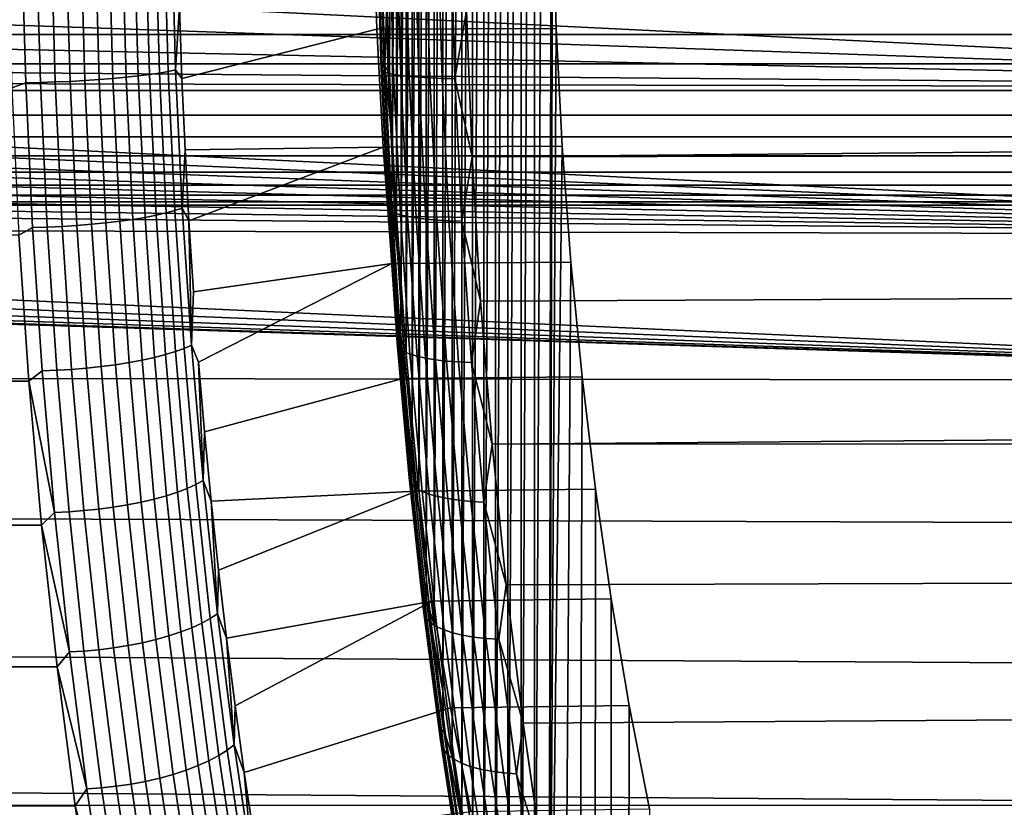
# Model space of a CAD drawing. Header units: metres. Extents: x -22 to 239, y -22 to 22.
# Tile 124 of 256: x 103.24 to 109.17, y -6.13 to -1.38. Entities that reach past the tile are written whole.
import ezdxf

# ---------------------------------------------------------------- set-up
doc = ezdxf.new("R2010")
doc.units = ezdxf.units.M
doc.layers.add('solid_10_151_033_XXX', color=7, linetype='CONTINUOUS')

msp = doc.modelspace()

# ---------------------------------------------------------------- linework, layer by layer
at = {"layer": 'solid_10_151_033_XXX'}
for points in [[(106.342361, -8.431318, 181.994614), (106.342354, 8.431295, 181.994629), (106.427887, 8.777637, 181.759644)], [(106.442131, 0, 181.72049), (106.427887, -8.777658, 181.759628), (106.342361, -8.431318, 181.994614), (106.427887, 8.777637, 181.759644)], [(106.260315, -8.077883, 182.220047), (106.260307, 8.07786, 182.220047), (106.342354, 8.431295, 181.994629)], [(106.342361, -8.431318, 181.994614), (106.260315, -8.077883, 182.220047), (106.342354, 8.431295, 181.994629)], [(106.181801, -7.717584, 182.435745), (106.181793, 7.71756, 182.43576), (106.260307, 8.07786, 182.220047)], [(106.260315, -8.077883, 182.220047), (106.181801, -7.717584, 182.435745), (106.260307, 8.07786, 182.220047)], [(106.106903, -7.350751, 182.641525), (106.106895, 7.350727, 182.641541), (106.181793, 7.71756, 182.43576)], [(106.181801, -7.717584, 182.435745), (106.106903, -7.350751, 182.641525), (106.181793, 7.71756, 182.43576)], [(106.035683, -6.977709, 182.837204), (106.035675, 6.97768, 182.837219), (106.106895, 7.350727, 182.641541)], [(106.106903, -7.350751, 182.641525), (106.035683, -6.977709, 182.837204), (106.106895, 7.350727, 182.641541)], [(105.968185, -6.598697, 183.022644), (105.968178, 6.598661, 183.022659), (106.035675, 6.97768, 182.837219)], [(106.035683, -6.977709, 182.837204), (105.968185, -6.598697, 183.022644), (106.035675, 6.97768, 182.837219)], [(105.904472, -6.214032, 183.197693), (105.904465, 6.213986, 183.197723), (105.968178, 6.598661, 183.022659)], [(105.968185, -6.598697, 183.022644), (105.904472, -6.214032, 183.197693), (105.968178, 6.598661, 183.022659)], [(105.844604, -5.824073, 183.362183), (105.844597, 5.824012, 183.362198), (105.904465, 6.213986, 183.197723)], [(105.904472, -6.214032, 183.197693), (105.844604, -5.824073, 183.362183), (105.904465, 6.213986, 183.197723)], [(105.788628, -5.429069, 183.515976), (105.78862, 5.42899, 183.516006), (105.844597, 5.824012, 183.362198)], [(105.844604, -5.824073, 183.362183), (105.788628, -5.429069, 183.515976), (105.844597, 5.824012, 183.362198)], [(105.73658, -5.029309, 183.658981), (105.736565, 5.029214, 183.659012), (105.78862, 5.42899, 183.516006)], [(105.788628, -5.429069, 183.515976), (105.73658, -5.029309, 183.658981), (105.78862, 5.42899, 183.516006)], [(105.68853, -4.625257, 183.791), (105.688515, 4.625154, 183.791031), (105.736565, 5.029214, 183.659012)], [(105.73658, -5.029309, 183.658981), (105.68853, -4.625257, 183.791), (105.736565, 5.029214, 183.659012)], [(105.644516, -4.217257, 183.911926), (105.644508, 4.217156, 183.911957), (105.688515, 4.625154, 183.791031)], [(105.68853, -4.625257, 183.791), (105.644516, -4.217257, 183.911926), (105.688515, 4.625154, 183.791031)], [(105.604584, -3.805688, 184.021637), (105.604576, 3.805596, 184.021667), (105.644508, 4.217156, 183.911957)], [(105.644516, -4.217257, 183.911926), (105.604584, -3.805688, 184.021637), (105.644508, 4.217156, 183.911957)], [(105.568771, -3.391014, 184.120026), (105.568764, 3.390929, 184.120056), (105.604576, 3.805596, 184.021667)], [(105.604584, -3.805688, 184.021637), (105.568771, -3.391014, 184.120026), (105.604576, 3.805596, 184.021667)], [(105.537102, -2.973504, 184.207031), (105.537102, 2.973421, 184.207047), (105.568764, 3.390929, 184.120056)], [(105.568771, -3.391014, 184.120026), (105.537102, -2.973504, 184.207031), (105.568764, 3.390929, 184.120056)], [(105.509598, -2.553422, 184.282593), (105.509598, 2.553334, 184.282608), (105.537102, 2.973421, 184.207047)], [(105.537102, -2.973504, 184.207031), (105.509598, -2.553422, 184.282593), (105.537102, 2.973421, 184.207047)], [(105.48629, -2.131182, 184.346649), (105.486282, 2.131088, 184.346664), (105.509598, 2.553334, 184.282608)], [(105.509598, -2.553422, 184.282593), (105.48629, -2.131182, 184.346649), (105.509598, 2.553334, 184.282608)], [(105.467194, -1.707139, 184.399124), (105.467186, 1.707041, 184.399139), (105.486282, 2.131088, 184.346664)], [(105.48629, -2.131182, 184.346649), (105.467194, -1.707139, 184.399124), (105.486282, 2.131088, 184.346664)], [(105.467194, -1.707139, 184.399124), (105.452316, -1.281595, 184.439987), (105.467186, 1.707041, 184.399139)], [(106.442131, 0, 181.72049), (106.449631, -0.717429, 181.69989), (106.427887, -8.777658, 181.759628)], [(97.655838, -0.739289, 149.009796), (114.092178, -0.897125, 155.000732), (114.066383, -1.791428, 155.071625), (97.583008, -0.978365, 148.996964)], [(105.369026, -0.719589, 181.306442), (104.2006, -1.301291, 184.516678), (104.215439, -1.73361, 184.475906), (105.391624, -1.436431, 181.244354)], [(106.449631, -0.717429, 181.69989), (105.369026, -0.719589, 181.306442), (105.391624, -1.436431, 181.244354), (106.472092, -1.432189, 181.638168)], [(106.449631, -0.717429, 181.69989), (106.472092, -1.432189, 181.638168), (106.427887, -8.777658, 181.759628)], [(105.415474, -0.829198, 184.555573), (105.439323, -1.655787, 184.490051), (105.423248, -1.665702, 184.57785), (105.399261, -0.834163, 184.643753)], [(105.415474, -0.829198, 184.555573), (105.452316, -1.281595, 184.439987), (105.439323, -1.655787, 184.490051)], [(103.249298, -0.881134, 185.050079), (103.164757, -0.897125, 185.02359), (103.190552, -1.791428, 184.952713), (103.274193, -1.759591, 184.981674)], [(103.249298, -0.881134, 185.050079), (103.274193, -1.759591, 184.981674), (103.36248, -1.757949, 184.998032), (103.337608, -0.880311, 185.06636)], [(103.337608, -0.880311, 185.06636), (103.36248, -1.757949, 184.998032), (103.452011, -1.755225, 185.004425), (103.427177, -0.878947, 185.072662)], [(103.427177, -0.878947, 185.072662), (103.452011, -1.755225, 185.004425), (103.541664, -1.751455, 185.000793), (103.516876, -0.877059, 185.068878)], [(103.516876, -0.877059, 185.068878), (103.541664, -1.751455, 185.000793), (103.630295, -1.746684, 184.987198), (103.605583, -0.87467, 185.055099)], [(103.605583, -0.87467, 185.055099), (103.630295, -1.746684, 184.987198), (103.716805, -1.740974, 184.963776), (103.692177, -0.871811, 185.031464)], [(103.692177, -0.871811, 185.031464), (103.716805, -1.740974, 184.963776), (103.800095, -1.734397, 184.930847), (103.775558, -0.868517, 184.998276)], [(103.775558, -0.868517, 184.998276), (103.800095, -1.734397, 184.930847), (103.879112, -1.727035, 184.888824), (103.854683, -0.864831, 184.955963)], [(103.854683, -0.864831, 184.955963), (103.879112, -1.727035, 184.888824), (103.952873, -1.718981, 184.838226), (103.928551, -0.860797, 184.90506)], [(103.928551, -0.860797, 184.90506), (103.952873, -1.718981, 184.838226), (104.020432, -1.710336, 184.779709), (103.996231, -0.856469, 184.846191)], [(103.996231, -0.856469, 184.846191), (104.020432, -1.710336, 184.779709), (104.080948, -1.70121, 184.713989), (104.056877, -0.851899, 184.780121)], [(104.056877, -0.851899, 184.780121), (104.080948, -1.70121, 184.713989), (104.133652, -1.691718, 184.641907), (104.109718, -0.847145, 184.707672)], [(104.109718, -0.847145, 184.707672), (104.133652, -1.691718, 184.641907), (104.177895, -1.681979, 184.564362), (104.154091, -0.842268, 184.629745)], [(104.154091, -0.842268, 184.629745), (104.177895, -1.681979, 184.564362), (104.2006, -1.301291, 184.516678), (104.189995, -0.867857, 184.545807)], [(105.399261, -0.834163, 184.643753), (105.423248, -1.665702, 184.57785), (105.417175, -1.675367, 184.666916), (105.393051, -0.839003, 184.733215)], [(105.393051, -0.839003, 184.733215), (105.417175, -1.675367, 184.666916), (105.421181, -1.68466, 184.756149), (105.396919, -0.843657, 184.822815)], [(105.396919, -0.843657, 184.822815), (105.421181, -1.68466, 184.756149), (105.435204, -1.693465, 184.844421), (105.410812, -0.848067, 184.911423)], [(105.410812, -0.848067, 184.911423), (105.435204, -1.693465, 184.844421), (105.459068, -1.70167, 184.930603), (105.434563, -0.852175, 184.997925)], [(105.434563, -0.852175, 184.997925), (105.459068, -1.70167, 184.930603), (105.492477, -1.709172, 185.013611), (105.467865, -0.855932, 185.081238)], [(105.467865, -0.855932, 185.081238), (105.492477, -1.709172, 185.013611), (105.535019, -1.715876, 185.092422), (105.510307, -0.85929, 185.160309)], [(105.510307, -0.85929, 185.160309), (105.535019, -1.715876, 185.092422), (105.586143, -1.721699, 185.166016), (105.561348, -0.862206, 185.234146)], [(105.561348, -0.862206, 185.234146), (105.586143, -1.721699, 185.166016), (105.64521, -1.726566, 185.23349), (105.620338, -0.864643, 185.301804)], [(105.620338, -0.864643, 185.301804), (105.64521, -1.726566, 185.23349), (105.711472, -1.730416, 185.293976), (105.686554, -0.866571, 185.362442)], [(105.686554, -0.866571, 185.362442), (105.711472, -1.730416, 185.293976), (105.784103, -1.733201, 185.34671), (105.75914, -0.867966, 185.415298)], [(105.75914, -0.867966, 185.415298), (105.784103, -1.733201, 185.34671), (105.862183, -1.734886, 185.391037), (105.837196, -0.86881, 185.459686)], [(105.837196, -0.86881, 185.459686), (105.862183, -1.734886, 185.391037), (105.930756, -1.326393, 185.464539)], [(105.965271, -2.205852, 185.369705), (189.80809, -1.452186, 215.981339), (189.757828, -0.847443, 216.010925), (105.930756, -1.326393, 185.464539)], [(97.490219, -1.21074, 148.980148), (97.583008, -0.978365, 148.996964), (114.066383, -1.791428, 155.071625)], [(97.378075, -1.434869, 148.959122), (97.490219, -1.21074, 148.980148), (114.066383, -1.791428, 155.071625)], [(117.945175, -1.282248, 246.853882), (117.945175, -1.469463, 246.977463), (94.845177, -1.469464, 246.977463), (94.845177, -1.282249, 246.853882)], [(117.945175, -1.469463, 251.022537), (117.945175, -1.282248, 251.146118), (94.845177, -1.282249, 251.146118), (94.845177, -1.469464, 251.022537)], [(104.177895, -1.681979, 184.564362), (104.215439, -1.73361, 184.475906), (104.2006, -1.301291, 184.516678)], [(105.439323, -1.655787, 184.490051), (105.452316, -1.281595, 184.439987), (105.467194, -1.707139, 184.399124)], [(105.862183, -1.734886, 185.391037), (105.965271, -2.205852, 185.369705), (105.930756, -1.326393, 185.464539)], [(117.945175, -1.469463, 246.977463), (117.945175, -1.644847, 247.117325), (94.845177, -1.644847, 247.117325), (94.845177, -1.469464, 246.977463)], [(117.945175, -1.644847, 250.882675), (117.945175, -1.469463, 251.022537), (94.845177, -1.469464, 251.022537), (94.845177, -1.644847, 250.882675)], [(97.247284, -1.649265, 148.933609), (97.378075, -1.434869, 148.959122), (114.066383, -1.791428, 155.071625)], [(105.391624, -1.436431, 181.244354), (104.215439, -1.73361, 184.475906), (104.234497, -2.164518, 184.423553), (105.429199, -2.147936, 181.141113)], [(106.472092, -1.432189, 181.638168), (105.391624, -1.436431, 181.244354), (105.429199, -2.147936, 181.141113), (106.509453, -2.141652, 181.535538)], [(105.965271, -2.205852, 185.369705), (189.885117, -2.057333, 215.935974), (189.80809, -1.452186, 215.981339)], [(106.472092, -1.432189, 181.638168), (106.509453, -2.141652, 181.535538), (106.427887, -8.777658, 181.759628)], [(117.945175, -1.644847, 247.117325), (117.945175, -1.806987, 247.272339), (94.845177, -1.806988, 247.272339), (94.845177, -1.644847, 247.117325)], [(117.945175, -1.806987, 250.727661), (117.945175, -1.644847, 250.882675), (94.845177, -1.644847, 250.882675), (94.845177, -1.806988, 250.727661)], [(97.175369, -1.752045, 148.919128), (97.247284, -1.649265, 148.933609), (114.066383, -1.791428, 155.071625)], [(105.439323, -1.655787, 184.490051), (105.478981, -2.477166, 184.381088), (105.46315, -2.491999, 184.468231), (105.423248, -1.665702, 184.57785)], [(105.439323, -1.655787, 184.490051), (105.467194, -1.707139, 184.399124), (105.48629, -2.131182, 184.346649)], [(105.439323, -1.655787, 184.490051), (105.48629, -2.131182, 184.346649), (105.478981, -2.477166, 184.381088)], [(103.879112, -1.727035, 184.888824), (103.919762, -2.583994, 184.777161), (103.993324, -2.571944, 184.727081), (103.952873, -1.718981, 184.838226)], [(103.952873, -1.718981, 184.838226), (103.993324, -2.571944, 184.727081), (104.060684, -2.55901, 184.669113), (104.020432, -1.710336, 184.779709)], [(104.020432, -1.710336, 184.779709), (104.060684, -2.55901, 184.669113), (104.120979, -2.545355, 184.603989), (104.080948, -1.70121, 184.713989)], [(104.080948, -1.70121, 184.713989), (104.120979, -2.545355, 184.603989), (104.17347, -2.531153, 184.532516), (104.133652, -1.691718, 184.641907)], [(104.133652, -1.691718, 184.641907), (104.17347, -2.531153, 184.532516), (104.217476, -2.516581, 184.455612), (104.177895, -1.681979, 184.564362)], [(104.177895, -1.681979, 184.564362), (104.217476, -2.516581, 184.455612), (104.234497, -2.164518, 184.423553), (104.215439, -1.73361, 184.475906)], [(105.423248, -1.665702, 184.57785), (105.46315, -2.491999, 184.468231), (105.457306, -2.506459, 184.556671), (105.417175, -1.675367, 184.666916)], [(105.417175, -1.675367, 184.666916), (105.457306, -2.506459, 184.556671), (105.461533, -2.520362, 184.645294), (105.421181, -1.68466, 184.756149)], [(105.421181, -1.68466, 184.756149), (105.461533, -2.520362, 184.645294), (105.475761, -2.533535, 184.732971), (105.435204, -1.693465, 184.844421)], [(105.435204, -1.693465, 184.844421), (105.475761, -2.533535, 184.732971), (105.499825, -2.54581, 184.818619), (105.459068, -1.70167, 184.930603)], [(105.459068, -1.70167, 184.930603), (105.499825, -2.54581, 184.818619), (105.533417, -2.557034, 184.901138), (105.492477, -1.709172, 185.013611)], [(105.492477, -1.709172, 185.013611), (105.533417, -2.557034, 184.901138), (105.576118, -2.567064, 184.979492), (105.535019, -1.715876, 185.092422)], [(105.535019, -1.715876, 185.092422), (105.576118, -2.567064, 184.979492), (105.62738, -2.575775, 185.052719), (105.586143, -1.721699, 185.166016)], [(97.175369, -1.752045, 148.919128), (114.066383, -1.791428, 155.071625), (114.023468, -2.680094, 155.189514), (97.099243, -1.851688, 148.903442)], [(103.274193, -1.759591, 184.981674), (103.190552, -1.791428, 184.952713), (103.233459, -2.680094, 184.834824), (103.315598, -2.632705, 184.867905)], [(103.274193, -1.759591, 184.981674), (103.315598, -2.632705, 184.867905), (103.403847, -2.630248, 184.884354), (103.36248, -1.757949, 184.998032)], [(103.36248, -1.757949, 184.998032), (103.403847, -2.630248, 184.884354), (103.493317, -2.626173, 184.89093), (103.452011, -1.755225, 185.004425)], [(103.452011, -1.755225, 185.004425), (103.493317, -2.626173, 184.89093), (103.582878, -2.620531, 184.887558), (103.541664, -1.751455, 185.000793)], [(103.541664, -1.751455, 185.000793), (103.582878, -2.620531, 184.887558), (103.671402, -2.613394, 184.874252), (103.630295, -1.746684, 184.987198)], [(103.630295, -1.746684, 184.987198), (103.671402, -2.613394, 184.874252), (103.757774, -2.60485, 184.851212), (103.716805, -1.740974, 184.963776)], [(103.716805, -1.740974, 184.963776), (103.757774, -2.60485, 184.851212), (103.840912, -2.595009, 184.81871), (103.800095, -1.734397, 184.930847)], [(103.800095, -1.734397, 184.930847), (103.840912, -2.595009, 184.81871), (103.919762, -2.583994, 184.777161), (103.879112, -1.727035, 184.888824)], [(105.586143, -1.721699, 185.166016), (105.62738, -2.575775, 185.052719), (105.686562, -2.583056, 185.119858), (105.64521, -1.726566, 185.23349)], [(105.64521, -1.726566, 185.23349), (105.686562, -2.583056, 185.119858), (105.752922, -2.588817, 185.180099), (105.711472, -1.730416, 185.293976)], [(105.711472, -1.730416, 185.293976), (105.752922, -2.588817, 185.180099), (105.825615, -2.592983, 185.232651), (105.784103, -1.733201, 185.34671)], [(105.784103, -1.733201, 185.34671), (105.825615, -2.592983, 185.232651), (105.90374, -2.595504, 185.276871), (105.862183, -1.734886, 185.391037)], [(105.862183, -1.734886, 185.391037), (105.90374, -2.595504, 185.276871), (105.965271, -2.205852, 185.369705)], [(117.945175, -1.806987, 247.272339), (117.945175, -1.954579, 247.441269), (94.845177, -1.954579, 247.441269), (94.845177, -1.806988, 247.272339)], [(117.945175, -1.954579, 250.558731), (117.945175, -1.806987, 250.727661), (94.845177, -1.806988, 250.727661), (94.845177, -1.954579, 250.558731)], [(97.018967, -1.948136, 148.88649), (97.099243, -1.851688, 148.903442), (114.023468, -2.680094, 155.189514)], [(117.945175, -1.954579, 247.441269), (117.945175, -2.086433, 247.622757), (94.845177, -2.086433, 247.622757), (94.845177, -1.954579, 247.441269)], [(117.945175, -2.086433, 250.377243), (117.945175, -1.954579, 250.558731), (94.845177, -1.954579, 250.558731), (94.845177, -2.086433, 250.377243)], [(96.934807, -2.041064, 148.868286), (97.018967, -1.948136, 148.88649), (114.023468, -2.680094, 155.189514)], [(96.846947, -2.130277, 148.848785), (96.934807, -2.041064, 148.868286), (114.023468, -2.680094, 155.189514)], [(106.016891, -3.078105, 185.227859), (189.989182, -2.663269, 215.874496), (189.885117, -2.057333, 215.935974), (105.965271, -2.205852, 185.369705)], [(117.945175, -2.086433, 247.622757), (117.945175, -2.201489, 247.815323), (94.845177, -2.201489, 247.815323), (94.845177, -2.086433, 247.622757)], [(117.945175, -2.201489, 250.184677), (117.945175, -2.086433, 250.377243), (94.845177, -2.086433, 250.377243), (94.845177, -2.201489, 250.184677)], [(96.755745, -2.215455, 148.828018), (96.846947, -2.130277, 148.848785), (114.023468, -2.680094, 155.189514)], [(105.478981, -2.477166, 184.381088), (105.48629, -2.131182, 184.346649), (105.509598, -2.553422, 184.282593)], [(104.217476, -2.516581, 184.455612), (104.257759, -2.593643, 184.359634), (104.234497, -2.164518, 184.423553)], [(105.429199, -2.147936, 181.141113), (104.234497, -2.164518, 184.423553), (104.257759, -2.593643, 184.359634)], [(105.429199, -2.147936, 181.141113), (104.257759, -2.593643, 184.359634), (104.285202, -3.020574, 184.284241), (105.481606, -2.851352, 180.997131)], [(106.509453, -2.141652, 181.535538), (105.429199, -2.147936, 181.141113), (105.481606, -2.851352, 180.997131), (106.561539, -2.843016, 181.39241)], [(106.561539, -2.843016, 181.39241), (106.516838, -9.116626, 181.515244), (106.427887, -8.777658, 181.759628), (106.509453, -2.141652, 181.535538)], [(117.945175, -2.201489, 247.815323), (117.945175, -2.29882, 248.017441), (94.845177, -2.29882, 248.017441), (94.845177, -2.201489, 247.815323)], [(117.945175, -2.29882, 249.982559), (117.945175, -2.201489, 250.184677), (94.845177, -2.201489, 250.184677), (94.845177, -2.29882, 249.982559)], [(96.661285, -2.296563, 148.805939), (96.755745, -2.215455, 148.828018), (114.023468, -2.680094, 155.189514)], [(105.90374, -2.595504, 185.276871), (106.016891, -3.078105, 185.227859), (105.965271, -2.205852, 185.369705)], [(117.945175, -2.29882, 248.017441), (117.945175, -2.377641, 248.227463), (94.845177, -2.377641, 248.227463), (94.845177, -2.29882, 248.017441)], [(117.945175, -2.377641, 249.772537), (117.945175, -2.29882, 249.982559), (94.845177, -2.29882, 249.982559), (94.845177, -2.377641, 249.772537)], [(96.563591, -2.373583, 148.782471), (96.661285, -2.296563, 148.805939), (114.023468, -2.680094, 155.189514)], [(96.463081, -2.446204, 148.75766), (96.563591, -2.373583, 148.782471), (114.023468, -2.680094, 155.189514)], [(117.945175, -2.377641, 248.227463), (117.945175, -2.43732, 248.443695), (94.845177, -2.43732, 248.443695), (94.845177, -2.377641, 248.227463)], [(117.945175, -2.43732, 249.556305), (117.945175, -2.377641, 249.772537), (94.845177, -2.377641, 249.772537), (94.845177, -2.43732, 249.556305)], [(117.945175, -2.43732, 248.443695), (117.945175, -2.477374, 248.664413), (94.845177, -2.477374, 248.664413), (94.845177, -2.43732, 248.443695)], [(117.945175, -2.477374, 249.335587), (117.945175, -2.43732, 249.556305), (94.845177, -2.43732, 249.556305), (94.845177, -2.477374, 249.335587)], [(117.945175, -2.477374, 248.664413), (117.945175, -2.497483, 248.887833), (94.845177, -2.497483, 248.887833), (94.845177, -2.477374, 248.664413)], [(117.945175, -2.497483, 249.112167), (117.945175, -2.477374, 249.335587), (94.845177, -2.477374, 249.335587), (94.845177, -2.497483, 249.112167)], [(96.359947, -2.514323, 148.731491), (96.463081, -2.446204, 148.75766), (114.023468, -2.680094, 155.189514)], [(105.46315, -2.491999, 184.468231), (105.518829, -3.310456, 184.315247), (105.513313, -3.329664, 184.402802), (105.457306, -2.506459, 184.556671)], [(105.478981, -2.477166, 184.381088), (105.534332, -3.290751, 184.229019), (105.518829, -3.310456, 184.315247), (105.46315, -2.491999, 184.468231)], [(105.478981, -2.477166, 184.381088), (105.509598, -2.553422, 184.282593), (105.537102, -2.973504, 184.207031)], [(105.478981, -2.477166, 184.381088), (105.537102, -2.973504, 184.207031), (105.534332, -3.290751, 184.229019)], [(117.945175, -2.497483, 248.887833), (117.945175, -2.497483, 249.112167), (94.845177, -2.497483, 249.112167), (94.845177, -2.497483, 248.887833)], [(96.147095, -2.636355, 148.675201), (96.359947, -2.514323, 148.731491), (114.023468, -2.680094, 155.189514)], [(104.060684, -2.55901, 184.669113), (104.116859, -3.399911, 184.514771), (104.176865, -3.38177, 184.45047), (104.120979, -2.545355, 184.603989)], [(104.120979, -2.545355, 184.603989), (104.176865, -3.38177, 184.45047), (104.229034, -3.362901, 184.379852), (104.17347, -2.531153, 184.532516)], [(104.17347, -2.531153, 184.532516), (104.229034, -3.362901, 184.379852), (104.27272, -3.34354, 184.303818), (104.217476, -2.516581, 184.455612)], [(104.217476, -2.516581, 184.455612), (104.27272, -3.34354, 184.303818), (104.257759, -2.593643, 184.359634)], [(105.457306, -2.506459, 184.556671), (105.513313, -3.329664, 184.402802), (105.517845, -3.348134, 184.490555), (105.461533, -2.520362, 184.645294)], [(105.461533, -2.520362, 184.645294), (105.517845, -3.348134, 184.490555), (105.532372, -3.365633, 184.577438), (105.475761, -2.533535, 184.732971)], [(105.475761, -2.533535, 184.732971), (105.532372, -3.365633, 184.577438), (105.556709, -3.38194, 184.662323), (105.499825, -2.54581, 184.818619)], [(105.499825, -2.54581, 184.818619), (105.556709, -3.38194, 184.662323), (105.590553, -3.39685, 184.744156), (105.533417, -2.557034, 184.901138)], [(103.671402, -2.613394, 184.874252), (103.728775, -3.472166, 184.716629), (103.814964, -3.460816, 184.694092), (103.757774, -2.60485, 184.851212)], [(103.757774, -2.60485, 184.851212), (103.814964, -3.460816, 184.694092), (103.897881, -3.447741, 184.662186), (103.840912, -2.595009, 184.81871)], [(103.840912, -2.595009, 184.81871), (103.897881, -3.447741, 184.662186), (103.976486, -3.433106, 184.621307), (103.919762, -2.583994, 184.777161)], [(103.919762, -2.583994, 184.777161), (103.976486, -3.433106, 184.621307), (104.049789, -3.417095, 184.57196), (103.993324, -2.571944, 184.727081)], [(103.993324, -2.571944, 184.727081), (104.049789, -3.417095, 184.57196), (104.116859, -3.399911, 184.514771), (104.060684, -2.55901, 184.669113)], [(104.27272, -3.34354, 184.303818), (104.285202, -3.020574, 184.284241), (104.257759, -2.593643, 184.359634)], [(105.533417, -2.557034, 184.901138), (105.590553, -3.39685, 184.744156), (105.633476, -3.410175, 184.821915), (105.576118, -2.567064, 184.979492)], [(105.576118, -2.567064, 184.979492), (105.633476, -3.410175, 184.821915), (105.684929, -3.421746, 184.894592), (105.62738, -2.575775, 185.052719)], [(105.62738, -2.575775, 185.052719), (105.684929, -3.421746, 184.894592), (105.744278, -3.431419, 184.961288), (105.686562, -2.583056, 185.119858)], [(105.686562, -2.583056, 185.119858), (105.744278, -3.431419, 184.961288), (105.810768, -3.439072, 185.021164), (105.752922, -2.588817, 185.180099)], [(105.752922, -2.588817, 185.180099), (105.810768, -3.439072, 185.021164), (105.883553, -3.444607, 185.073471), (105.825615, -2.592983, 185.232651)], [(105.825615, -2.592983, 185.232651), (105.883553, -3.444607, 185.073471), (105.961731, -3.447955, 185.117538), (105.90374, -2.595504, 185.276871)], [(105.90374, -2.595504, 185.276871), (105.961731, -3.447955, 185.117538), (106.016891, -3.078105, 185.227859)], [(96.147095, -2.636355, 148.675201), (114.023468, -2.680094, 155.189514), (113.963585, -3.560327, 155.35405), (95.926186, -2.739257, 148.613464)], [(103.315598, -2.632705, 184.867905), (103.233459, -2.680094, 184.834824), (103.29335, -3.560327, 184.670288), (103.373398, -3.497824, 184.709106)], [(103.315598, -2.632705, 184.867905), (103.373398, -3.497824, 184.709106), (103.461594, -3.494559, 184.725708), (103.403847, -2.630248, 184.884354)], [(103.403847, -2.630248, 184.884354), (103.461594, -3.494559, 184.725708), (103.550972, -3.489145, 184.732529), (103.493317, -2.626173, 184.89093)], [(103.493317, -2.626173, 184.89093), (103.550972, -3.489145, 184.732529), (103.640411, -3.481649, 184.729492), (103.582878, -2.620531, 184.887558)], [(103.582878, -2.620531, 184.887558), (103.640411, -3.481649, 184.729492), (103.728775, -3.472166, 184.716629), (103.671402, -2.613394, 184.874252)], [(106.085472, -3.940318, 185.039459), (190.120758, -3.269757, 215.796494), (189.989182, -2.663269, 215.874496), (106.016891, -3.078105, 185.227859)], [(103.29335, -3.560327, 184.670288), (103.233459, -2.680094, 184.834824), (21.332598, -2.677732, 155.025772), (21.257639, -3.219128, 154.890457)], [(95.699577, -2.822124, 148.546539), (95.926186, -2.739257, 148.613464), (113.963585, -3.560327, 155.35405)], [(95.468727, -2.884625, 148.474579), (95.699577, -2.822124, 148.546539), (113.963585, -3.560327, 155.35405)], [(106.561539, -2.843016, 181.39241), (105.481606, -2.851352, 180.997131), (105.548645, -3.544047, 180.812958), (106.628189, -3.533846, 181.209305)], [(106.628189, -3.533846, 181.209305), (106.609116, -9.44788, 181.261719), (106.516838, -9.116626, 181.515244), (106.561539, -2.843016, 181.39241)], [(95.235252, -2.926459, 148.397827), (95.468727, -2.884625, 148.474579), (113.963585, -3.560327, 155.35405)], [(104.27272, -3.34354, 184.303818), (104.316811, -3.445116, 184.197403), (105.481606, -2.851352, 180.997131), (104.285202, -3.020574, 184.284241)], [(105.481606, -2.851352, 180.997131), (104.316811, -3.445116, 184.197403), (104.352554, -3.866805, 184.099197), (105.548645, -3.544047, 180.812958)], [(94.767319, -2.947364, 148.231659), (113.963585, -3.560327, 155.35405), (21.226833, -3.416362, 121.566399)], [(94.767319, -2.947364, 148.231659), (95.001152, -2.94738, 148.316772), (113.963585, -3.560327, 155.35405)], [(95.001152, -2.94738, 148.316772), (95.235252, -2.926459, 148.397827), (113.963585, -3.560327, 155.35405)], [(105.534332, -3.290751, 184.229019), (105.537102, -2.973504, 184.207031), (105.568771, -3.391014, 184.120026)], [(105.961731, -3.447955, 185.117538), (106.085472, -3.940318, 185.039459), (106.016891, -3.078105, 185.227859)], [(103.29335, -3.560327, 184.670288), (21.257639, -3.219128, 154.890457), (21.168144, -3.762935, 154.72847)], [(105.518829, -3.310456, 184.315247), (105.590118, -4.118497, 184.119385), (105.585014, -4.142394, 184.205795), (105.513313, -3.329664, 184.402802)], [(105.534332, -3.290751, 184.229019), (105.605194, -4.093982, 184.034317), (105.590118, -4.118497, 184.119385), (105.518829, -3.310456, 184.315247)], [(105.534332, -3.290751, 184.229019), (105.568771, -3.391014, 184.120026), (105.604584, -3.805688, 184.021637)], [(105.534332, -3.290751, 184.229019), (105.604584, -3.805688, 184.021637), (105.605194, -4.093982, 184.034317)], [(106.085472, -3.940318, 185.039459), (190.280396, -3.876477, 215.701614), (190.120758, -3.269757, 215.796494)], [(104.116859, -3.399911, 184.514771), (104.188797, -4.230488, 184.317123), (104.248413, -4.207915, 184.253876), (104.176865, -3.38177, 184.45047)], [(104.176865, -3.38177, 184.45047), (104.248413, -4.207915, 184.253876), (104.300186, -4.184435, 184.184357), (104.229034, -3.362901, 184.379852)], [(104.229034, -3.362901, 184.379852), (104.300186, -4.184435, 184.184357), (104.343468, -4.160346, 184.109451), (104.27272, -3.34354, 184.303818)], [(104.27272, -3.34354, 184.303818), (104.343468, -4.160346, 184.109451), (104.316811, -3.445116, 184.197403)], [(105.513313, -3.329664, 184.402802), (105.585014, -4.142394, 184.205795), (105.589951, -4.165372, 184.292465), (105.517845, -3.348134, 184.490555)], [(105.517845, -3.348134, 184.490555), (105.589951, -4.165372, 184.292465), (105.604851, -4.187142, 184.378311), (105.532372, -3.365633, 184.577438)], [(105.532372, -3.365633, 184.577438), (105.604851, -4.187142, 184.378311), (105.629539, -4.207429, 184.462234), (105.556709, -3.38194, 184.662323)], [(105.556709, -3.38194, 184.662323), (105.629539, -4.207429, 184.462234), (105.663704, -4.225978, 184.543182), (105.590553, -3.39685, 184.744156)], [(113.886917, -4.429359, 155.564697), (21.107033, -4.091839, 121.696342), (21.226833, -3.416362, 121.566399), (113.963585, -3.560327, 155.35405)], [(103.897881, -3.447741, 184.662186), (103.970833, -4.290001, 184.461761), (104.049126, -4.271791, 184.421722), (103.976486, -3.433106, 184.621307)], [(103.976486, -3.433106, 184.621307), (104.049126, -4.271791, 184.421722), (104.122086, -4.25187, 184.373306), (104.049789, -3.417095, 184.57196)], [(104.049789, -3.417095, 184.57196), (104.122086, -4.25187, 184.373306), (104.188797, -4.230488, 184.317123), (104.116859, -3.399911, 184.514771)], [(105.590553, -3.39685, 184.744156), (105.663704, -4.225978, 184.543182), (105.706909, -4.242556, 184.620148), (105.633476, -3.410175, 184.821915)], [(105.633476, -3.410175, 184.821915), (105.706909, -4.242556, 184.620148), (105.758621, -4.256952, 184.692139), (105.684929, -3.421746, 184.894592)], [(105.684929, -3.421746, 184.894592), (105.758621, -4.256952, 184.692139), (105.818176, -4.268986, 184.75827), (105.744278, -3.431419, 184.961288)], [(105.744278, -3.431419, 184.961288), (105.818176, -4.268986, 184.75827), (105.884827, -4.278506, 184.817688), (105.810768, -3.439072, 185.021164)], [(105.810768, -3.439072, 185.021164), (105.884827, -4.278506, 184.817688), (105.957733, -4.285392, 184.869659), (105.883553, -3.444607, 185.073471)], [(103.373398, -3.497824, 184.709106), (103.29335, -3.560327, 184.670288), (103.447403, -4.352319, 184.505783)], [(103.373398, -3.497824, 184.709106), (103.447403, -4.352319, 184.505783), (103.53553, -4.348257, 184.522568), (103.461594, -3.494559, 184.725708)], [(103.461594, -3.494559, 184.725708), (103.53553, -4.348257, 184.522568), (103.624794, -4.34152, 184.529694), (103.550972, -3.489145, 184.732529)], [(103.550972, -3.489145, 184.732529), (103.624794, -4.34152, 184.529694), (103.714073, -4.332193, 184.5271), (103.640411, -3.481649, 184.729492)], [(103.640411, -3.481649, 184.729492), (103.714073, -4.332193, 184.5271), (103.802246, -4.320394, 184.514786), (103.728775, -3.472166, 184.716629)], [(103.728775, -3.472166, 184.716629), (103.802246, -4.320394, 184.514786), (103.888191, -4.306271, 184.492905), (103.814964, -3.460816, 184.694092)], [(103.814964, -3.460816, 184.694092), (103.888191, -4.306271, 184.492905), (103.970833, -4.290001, 184.461761), (103.897881, -3.447741, 184.662186)], [(104.343468, -4.160346, 184.109451), (104.352554, -3.866805, 184.099197), (104.316811, -3.445116, 184.197403)], [(105.883553, -3.444607, 185.073471), (105.957733, -4.285392, 184.869659), (106.03598, -4.289558, 184.913528), (105.961731, -3.447955, 185.117538)], [(105.961731, -3.447955, 185.117538), (106.03598, -4.289558, 184.913528), (106.085472, -3.940318, 185.039459)], [(103.370018, -4.429359, 184.459641), (103.29335, -3.560327, 184.670288), (21.168144, -3.762935, 154.72847), (21.063515, -4.310264, 154.538513)], [(103.447403, -4.352319, 184.505783), (103.29335, -3.560327, 184.670288), (103.370018, -4.429359, 184.459641)], [(105.548645, -3.544047, 180.812958), (104.352554, -3.866805, 184.099197), (104.392395, -4.285296, 183.989716), (105.630074, -4.223484, 180.589233)], [(106.628189, -3.533846, 181.209305), (105.548645, -3.544047, 180.812958), (105.630074, -4.223484, 180.589233), (106.709137, -4.211485, 180.986893)], [(106.709137, -4.211485, 180.986893), (106.704659, -9.771197, 180.999207), (106.609116, -9.44788, 181.261719), (106.628189, -3.533846, 181.209305)], [(105.605194, -4.093982, 184.034317), (105.604584, -3.805688, 184.021637), (105.644516, -4.217257, 183.911926)], [(104.343468, -4.160346, 184.109451), (104.392395, -4.285296, 183.989716), (104.352554, -3.866805, 184.099197)], [(106.170769, -4.789724, 184.805099), (190.46875, -4.483665, 215.589172), (190.280396, -3.876477, 215.701614), (106.085472, -3.940318, 185.039459)], [(106.03598, -4.289558, 184.913528), (106.170769, -4.789724, 184.805099), (106.085472, -3.940318, 185.039459)], [(113.793701, -5.284454, 155.820801), (20.965651, -4.763556, 121.850792), (21.107033, -4.091839, 121.696342), (113.886917, -4.429359, 155.564697)], [(105.605194, -4.093982, 184.034317), (105.691353, -4.884332, 183.797592), (105.676796, -4.913579, 183.881241), (105.590118, -4.118497, 184.119385)], [(105.605194, -4.093982, 184.034317), (105.644516, -4.217257, 183.911926), (105.68853, -4.625257, 183.791)], [(105.605194, -4.093982, 184.034317), (105.68853, -4.625257, 183.791), (105.691353, -4.884332, 183.797592)], [(105.590118, -4.118497, 184.119385), (105.676796, -4.913579, 183.881241), (105.672195, -4.94209, 183.966278), (105.585014, -4.142394, 184.205795)], [(105.585014, -4.142394, 184.205795), (105.672195, -4.94209, 183.966278), (105.677605, -4.969504, 184.05162), (105.589951, -4.165372, 184.292465)], [(104.188797, -4.230488, 184.317123), (104.276276, -5.048216, 184.076782), (104.335426, -5.02128, 184.014816), (104.248413, -4.207915, 184.253876)], [(104.248413, -4.207915, 184.253876), (104.335426, -5.02128, 184.014816), (104.386711, -4.993262, 183.946625), (104.300186, -4.184435, 184.184357)], [(104.300186, -4.184435, 184.184357), (104.386711, -4.993262, 183.946625), (104.429489, -4.964516, 183.873093), (104.343468, -4.160346, 184.109451)], [(104.343468, -4.160346, 184.109451), (104.429489, -4.964516, 183.873093), (104.392395, -4.285296, 183.989716)], [(105.589951, -4.165372, 184.292465), (105.677605, -4.969504, 184.05162), (105.69297, -4.995477, 184.1362), (105.604851, -4.187142, 184.378311)], [(105.604851, -4.187142, 184.378311), (105.69297, -4.995477, 184.1362), (105.718086, -5.019681, 184.218948), (105.629539, -4.207429, 184.462234)], [(105.629539, -4.207429, 184.462234), (105.718086, -5.019681, 184.218948), (105.75264, -5.041811, 184.298828), (105.663704, -4.225978, 184.543182)], [(106.709137, -4.211485, 180.986893), (105.630074, -4.223484, 180.589233), (105.725571, -4.887019, 180.326859), (106.804085, -4.873381, 180.726028)], [(106.804085, -4.873381, 180.726028), (106.803398, -10.086331, 180.727936), (106.704659, -9.771197, 180.999207), (106.709137, -4.211485, 180.986893)], [(103.970833, -4.290001, 184.461761), (104.05954, -5.119233, 184.218033), (104.137459, -5.097503, 184.179031), (104.049126, -4.271791, 184.421722)], [(104.049126, -4.271791, 184.421722), (104.137459, -5.097503, 184.179031), (104.210007, -5.073731, 184.13176), (104.122086, -4.25187, 184.373306)], [(104.122086, -4.25187, 184.373306), (104.210007, -5.073731, 184.13176), (104.276276, -5.048216, 184.076782), (104.188797, -4.230488, 184.317123)], [(105.630074, -4.223484, 180.589233), (104.392395, -4.285296, 183.989716), (104.436325, -4.700341, 183.869034)], [(105.630074, -4.223484, 180.589233), (104.436325, -4.700341, 183.869034), (104.484276, -5.111455, 183.737274), (105.725571, -4.887019, 180.326859)], [(105.663704, -4.225978, 184.543182), (105.75264, -5.041811, 184.298828), (105.796196, -5.061588, 184.374832), (105.706909, -4.242556, 184.620148)], [(105.706909, -4.242556, 184.620148), (105.796196, -5.061588, 184.374832), (105.848206, -5.078763, 184.445999), (105.758621, -4.256952, 184.692139)], [(105.758621, -4.256952, 184.692139), (105.848206, -5.078763, 184.445999), (105.908012, -5.093121, 184.511429), (105.818176, -4.268986, 184.75827)], [(105.818176, -4.268986, 184.75827), (105.908012, -5.093121, 184.511429), (105.974869, -5.104478, 184.570312), (105.884827, -4.278506, 184.817688)], [(103.463234, -5.284454, 184.203537), (103.370018, -4.429359, 184.459641), (21.063515, -4.310264, 154.538513), (20.943071, -4.861866, 154.319016)], [(103.624794, -4.34152, 184.529694), (103.714569, -5.180711, 184.283051), (103.803658, -5.169581, 184.280975), (103.714073, -4.332193, 184.5271)], [(103.714073, -4.332193, 184.5271), (103.803658, -5.169581, 184.280975), (103.891579, -5.1555, 184.269333), (103.802246, -4.320394, 184.514786)], [(103.802246, -4.320394, 184.514786), (103.891579, -5.1555, 184.269333), (103.977234, -5.138647, 184.24826), (103.888191, -4.306271, 184.492905)], [(103.888191, -4.306271, 184.492905), (103.977234, -5.138647, 184.24826), (104.05954, -5.119233, 184.218033), (103.970833, -4.290001, 184.461761)], [(104.429489, -4.964516, 183.873093), (104.436325, -4.700341, 183.869034), (104.392395, -4.285296, 183.989716)], [(105.884827, -4.278506, 184.817688), (105.974869, -5.104478, 184.570312), (106.04792, -5.112694, 184.621887), (105.957733, -4.285392, 184.869659)], [(105.957733, -4.285392, 184.869659), (106.04792, -5.112694, 184.621887), (106.126259, -5.117664, 184.665512), (106.03598, -4.289558, 184.913528)], [(106.03598, -4.289558, 184.913528), (106.126259, -5.117664, 184.665512), (106.170769, -4.789724, 184.805099)], [(103.447403, -4.352319, 184.505783), (103.370018, -4.429359, 184.459641), (103.537399, -5.193597, 184.258514)], [(103.447403, -4.352319, 184.505783), (103.537399, -5.193597, 184.258514), (103.625443, -5.18875, 184.275528), (103.53553, -4.348257, 184.522568)], [(103.53553, -4.348257, 184.522568), (103.625443, -5.18875, 184.275528), (103.714569, -5.180711, 184.283051), (103.624794, -4.34152, 184.529694)], [(103.537399, -5.193597, 184.258514), (103.370018, -4.429359, 184.459641), (103.463234, -5.284454, 184.203537)], [(106.272514, -5.623461, 184.525558), (190.686569, -5.091315, 215.458405), (190.46875, -4.483665, 215.589172), (106.170769, -4.789724, 184.805099)], [(105.691353, -4.884332, 183.797592), (105.68853, -4.625257, 183.791), (105.73658, -5.029309, 183.658981)], [(104.429489, -4.964516, 183.873093), (104.484276, -5.111455, 183.737274), (104.436325, -4.700341, 183.869034)], [(113.684235, -6.122922, 156.121552), (20.802803, -5.430778, 122.03022), (20.965651, -4.763556, 121.850792), (113.793701, -5.284454, 155.820801)], [(106.126259, -5.117664, 184.665512), (106.272514, -5.623461, 184.525558), (106.170769, -4.789724, 184.805099)], [(103.463234, -5.284454, 184.203537), (20.943071, -4.861866, 154.319016), (20.806234, -5.417617, 154.068558)], [(105.725571, -4.887019, 180.326859), (104.484276, -5.111455, 183.737274), (104.536232, -5.518416, 183.594528)], [(105.725571, -4.887019, 180.326859), (104.536232, -5.518416, 183.594528), (104.592148, -5.920878, 183.440918), (105.834793, -5.532229, 180.026779)], [(105.676796, -4.913579, 183.881241), (105.77858, -5.693202, 183.601593), (105.774567, -5.726236, 183.685013), (105.672195, -4.94209, 183.966278)], [(105.691353, -4.884332, 183.797592), (105.792534, -5.659314, 183.519608), (105.77858, -5.693202, 183.601593), (105.676796, -4.913579, 183.881241)], [(105.691353, -4.884332, 183.797592), (105.73658, -5.029309, 183.658981), (105.788628, -5.429069, 183.515976)], [(105.691353, -4.884332, 183.797592), (105.788628, -5.429069, 183.515976), (105.792534, -5.659314, 183.519608)], [(106.804085, -4.873381, 180.726028), (105.725571, -4.887019, 180.326859), (105.834793, -5.532229, 180.026779), (106.912689, -5.517162, 180.427643)], [(106.912689, -5.517162, 180.427643), (106.905228, -10.392953, 180.448135), (106.803398, -10.086331, 180.727936), (106.804085, -4.873381, 180.726028)], [(104.386711, -4.993262, 183.946625), (104.48835, -5.786925, 183.667404), (104.53054, -5.753609, 183.595459), (104.429489, -4.964516, 183.873093)], [(104.429489, -4.964516, 183.873093), (104.53054, -5.753609, 183.595459), (104.484276, -5.111455, 183.737274)], [(105.672195, -4.94209, 183.966278), (105.774567, -5.726236, 183.685013), (105.780548, -5.758, 183.768784), (105.677605, -4.969504, 184.05162)], [(105.677605, -4.969504, 184.05162), (105.780548, -5.758, 183.768784), (105.796448, -5.788094, 183.851898), (105.69297, -4.995477, 184.1362)], [(104.276276, -5.048216, 184.076782), (104.379028, -5.850614, 183.794479), (104.43763, -5.819396, 183.734009), (104.335426, -5.02128, 184.014816)], [(104.335426, -5.02128, 184.014816), (104.43763, -5.819396, 183.734009), (104.48835, -5.786925, 183.667404), (104.386711, -4.993262, 183.946625)], [(105.69297, -4.995477, 184.1362), (105.796448, -5.788094, 183.851898), (105.822067, -5.816138, 183.933273), (105.718086, -5.019681, 184.218948)], [(105.718086, -5.019681, 184.218948), (105.822067, -5.816138, 183.933273), (105.857079, -5.841779, 184.011887), (105.75264, -5.041811, 184.298828)], [(105.75264, -5.041811, 184.298828), (105.857079, -5.841779, 184.011887), (105.901047, -5.864695, 184.086761), (105.796196, -5.061588, 184.374832)], [(104.05954, -5.119233, 184.218033), (104.163734, -5.932919, 183.931763), (104.241211, -5.907734, 183.893982), (104.137459, -5.097503, 184.179031)], [(104.137459, -5.097503, 184.179031), (104.241211, -5.907734, 183.893982), (104.313278, -5.880184, 183.848022), (104.210007, -5.073731, 184.13176)], [(104.210007, -5.073731, 184.13176), (104.313278, -5.880184, 183.848022), (104.379028, -5.850614, 183.794479), (104.276276, -5.048216, 184.076782)], [(105.796196, -5.061588, 184.374832), (105.901047, -5.864695, 184.086761), (105.953415, -5.884595, 184.156952), (105.848206, -5.078763, 184.445999)], [(105.848206, -5.078763, 184.445999), (105.953415, -5.884595, 184.156952), (106.013519, -5.90123, 184.221558), (105.908012, -5.093121, 184.511429)], [(105.908012, -5.093121, 184.511429), (106.013519, -5.90123, 184.221558), (106.080605, -5.914391, 184.2798), (105.974869, -5.104478, 184.570312)], [(105.974869, -5.104478, 184.570312), (106.080605, -5.914391, 184.2798), (106.153831, -5.92391, 184.330902), (106.04792, -5.112694, 184.621887)], [(106.39035, -6.438756, 184.201797), (190.934494, -5.698665, 215.308609), (190.686569, -5.091315, 215.458405), (106.272514, -5.623461, 184.525558)], [(103.803658, -5.169581, 184.280975), (103.908875, -5.991269, 183.991882), (103.996513, -5.97495, 183.981018), (103.891579, -5.1555, 184.269333)], [(103.891579, -5.1555, 184.269333), (103.996513, -5.97495, 183.981018), (104.081825, -5.955418, 183.960892), (103.977234, -5.138647, 184.24826)], [(103.977234, -5.138647, 184.24826), (104.081825, -5.955418, 183.960892), (104.163734, -5.932919, 183.931763), (104.05954, -5.119233, 184.218033)], [(104.53054, -5.753609, 183.595459), (104.536232, -5.518416, 183.594528), (104.484276, -5.111455, 183.737274)], [(106.04792, -5.112694, 184.621887), (106.153831, -5.92391, 184.330902), (106.232269, -5.929668, 184.374237), (106.126259, -5.117664, 184.665512)], [(106.126259, -5.117664, 184.665512), (106.232269, -5.929668, 184.374237), (106.272514, -5.623461, 184.525558)], [(103.537399, -5.193597, 184.258514), (103.463234, -5.284454, 184.203537), (103.643112, -6.019102, 183.968079)], [(103.537399, -5.193597, 184.258514), (103.643112, -6.019102, 183.968079), (103.731056, -6.013484, 183.985367), (103.625443, -5.18875, 184.275528)], [(103.625443, -5.18875, 184.275528), (103.731056, -6.013484, 183.985367), (103.820015, -6.004168, 183.993332), (103.714569, -5.180711, 184.283051)], [(103.714569, -5.180711, 184.283051), (103.820015, -6.004168, 183.993332), (103.908875, -5.991269, 183.991882), (103.803658, -5.169581, 184.280975)], [(103.572701, -6.122922, 183.902771), (103.463234, -5.284454, 184.203537), (20.806234, -5.417617, 154.068558), (20.652349, -5.977493, 153.785461)], [(103.643112, -6.019102, 183.968079), (103.463234, -5.284454, 184.203537), (103.572701, -6.122922, 183.902771)], [(113.684235, -6.122922, 156.121552), (20.619009, -6.091509, 122.234779), (20.802803, -5.430778, 122.03022)], [(105.792534, -5.659314, 183.519608), (105.788628, -5.429069, 183.515976), (105.844604, -5.824073, 183.362183)], [(104.53054, -5.753609, 183.595459), (104.592148, -5.920878, 183.440918), (104.536232, -5.518416, 183.594528)], [(106.912689, -5.517162, 180.427643), (105.834793, -5.532229, 180.026779), (105.957329, -6.156693, 179.690109), (107.034515, -6.140223, 180.092941)], [(107.034515, -6.140223, 180.092941), (107.010086, -10.690829, 180.160049), (106.905228, -10.392953, 180.448135), (106.912689, -5.517162, 180.427643)], [(105.834793, -5.532229, 180.026779), (104.592148, -5.920878, 183.440918), (104.651955, -6.31843, 183.276581), (105.957329, -6.156693, 179.690109)], [(106.232269, -5.929668, 184.374237), (106.39035, -6.438756, 184.201797), (106.272514, -5.623461, 184.525558)], [(105.77858, -5.693202, 183.601593), (105.895149, -6.454912, 183.281311), (105.891815, -6.492365, 183.362854), (105.774567, -5.726236, 183.685013)], [(105.792534, -5.659314, 183.519608), (105.908409, -6.41649, 183.201233), (105.895149, -6.454912, 183.281311), (105.77858, -5.693202, 183.601593)], [(105.792534, -5.659314, 183.519608), (105.844604, -5.824073, 183.362183), (105.904472, -6.214032, 183.197693)], [(105.792534, -5.659314, 183.519608), (105.904472, -6.214032, 183.197693), (105.908409, -6.41649, 183.201233)], [(106.39035, -6.438756, 184.201797), (191.213242, -6.304954, 215.139023), (190.934494, -5.698665, 215.308609)], [(104.48835, -5.786925, 183.667404), (104.604774, -6.563013, 183.347504), (104.646301, -6.525229, 183.27742), (104.53054, -5.753609, 183.595459)], [(104.53054, -5.753609, 183.595459), (104.646301, -6.525229, 183.27742), (104.592148, -5.920878, 183.440918)], [(105.774567, -5.726236, 183.685013), (105.891815, -6.492365, 183.362854), (105.898453, -6.528379, 183.444855), (105.780548, -5.758, 183.768784)], [(105.780548, -5.758, 183.768784), (105.898453, -6.528379, 183.444855), (105.91497, -6.562499, 183.52626), (105.796448, -5.788094, 183.851898)], [(104.43763, -5.819396, 183.734009), (104.55471, -6.599838, 183.412323), (104.604774, -6.563013, 183.347504), (104.48835, -5.786925, 183.667404)], [(105.796448, -5.788094, 183.851898), (105.91497, -6.562499, 183.52626), (105.941162, -6.594296, 183.606064), (105.822067, -5.816138, 183.933273)], [(105.822067, -5.816138, 183.933273), (105.941162, -6.594296, 183.606064), (105.9767, -6.623367, 183.683243), (105.857079, -5.841779, 184.011887)], [(104.313278, -5.880184, 183.848022), (104.431587, -6.668778, 183.52298), (104.496742, -6.635242, 183.471069), (104.379028, -5.850614, 183.794479)], [(104.379028, -5.850614, 183.794479), (104.496742, -6.635242, 183.471069), (104.55471, -6.599838, 183.412323), (104.43763, -5.819396, 183.734009)], [(105.857079, -5.841779, 184.011887), (105.9767, -6.623367, 183.683243), (106.021133, -6.649349, 183.756821), (105.901047, -5.864695, 184.086761)], [(105.901047, -5.864695, 184.086761), (106.021133, -6.649349, 183.756821), (106.073906, -6.671912, 183.825897), (105.953415, -5.884595, 184.156952)], [(104.081825, -5.955418, 183.960892), (104.201645, -6.754103, 183.631699), (104.283104, -6.728586, 183.60379), (104.163734, -5.932919, 183.931763)], [(104.163734, -5.932919, 183.931763), (104.283104, -6.728586, 183.60379), (104.360069, -6.700024, 183.567398), (104.241211, -5.907734, 183.893982)], [(104.241211, -5.907734, 183.893982), (104.360069, -6.700024, 183.567398), (104.431587, -6.668778, 183.52298), (104.313278, -5.880184, 183.848022)], [(104.646301, -6.525229, 183.27742), (104.651955, -6.31843, 183.276581), (104.592148, -5.920878, 183.440918)], [(105.953415, -5.884595, 184.156952), (106.073906, -6.671912, 183.825897), (106.134354, -6.690773, 183.889572), (106.013519, -5.90123, 184.221558)], [(106.013519, -5.90123, 184.221558), (106.134354, -6.690773, 183.889572), (106.201706, -6.705694, 183.947067), (106.080605, -5.914391, 184.2798)], [(106.080605, -5.914391, 184.2798), (106.201706, -6.705694, 183.947067), (106.275131, -6.716486, 183.997635), (106.153831, -5.92391, 184.330902)], [(106.153831, -5.92391, 184.330902), (106.275131, -6.716486, 183.997635), (106.353683, -6.723015, 184.040649), (106.232269, -5.929668, 184.374237)], [(106.232269, -5.929668, 184.374237), (106.353683, -6.723015, 184.040649), (106.39035, -6.438756, 184.201797)], [(103.698074, -6.942125, 183.558319), (103.572701, -6.122922, 183.902771), (20.652349, -5.977493, 153.785461), (20.480799, -6.541168, 153.467972)], [(103.820015, -6.004168, 183.993332), (103.940819, -6.80939, 183.661438), (104.029419, -6.794761, 183.66069), (103.908875, -5.991269, 183.991882)], [(103.908875, -5.991269, 183.991882), (104.029419, -6.794761, 183.66069), (104.11673, -6.776254, 183.650742), (103.996513, -5.97495, 183.981018)], [(103.996513, -5.97495, 183.981018), (104.11673, -6.776254, 183.650742), (104.201645, -6.754103, 183.631699), (104.081825, -5.955418, 183.960892)], [(103.643112, -6.019102, 183.968079), (103.572701, -6.122922, 183.902771), (103.764214, -6.826327, 183.635345)], [(103.643112, -6.019102, 183.968079), (103.764214, -6.826327, 183.635345), (103.852043, -6.819956, 183.652954), (103.731056, -6.013484, 183.985367)], [(103.731056, -6.013484, 183.985367), (103.852043, -6.819956, 183.652954), (103.940819, -6.80939, 183.661438), (103.820015, -6.004168, 183.993332)], [(113.558861, -6.942125, 156.466019), (20.414944, -6.743892, 122.464592), (20.619009, -6.091509, 122.234779), (113.684235, -6.122922, 156.121552)], [(103.764214, -6.826327, 183.635345), (103.572701, -6.122922, 183.902771), (103.698074, -6.942125, 183.558319)]]:
    msp.add_3dface(points, dxfattribs=at)

doc.saveas('drawing.dxf')
